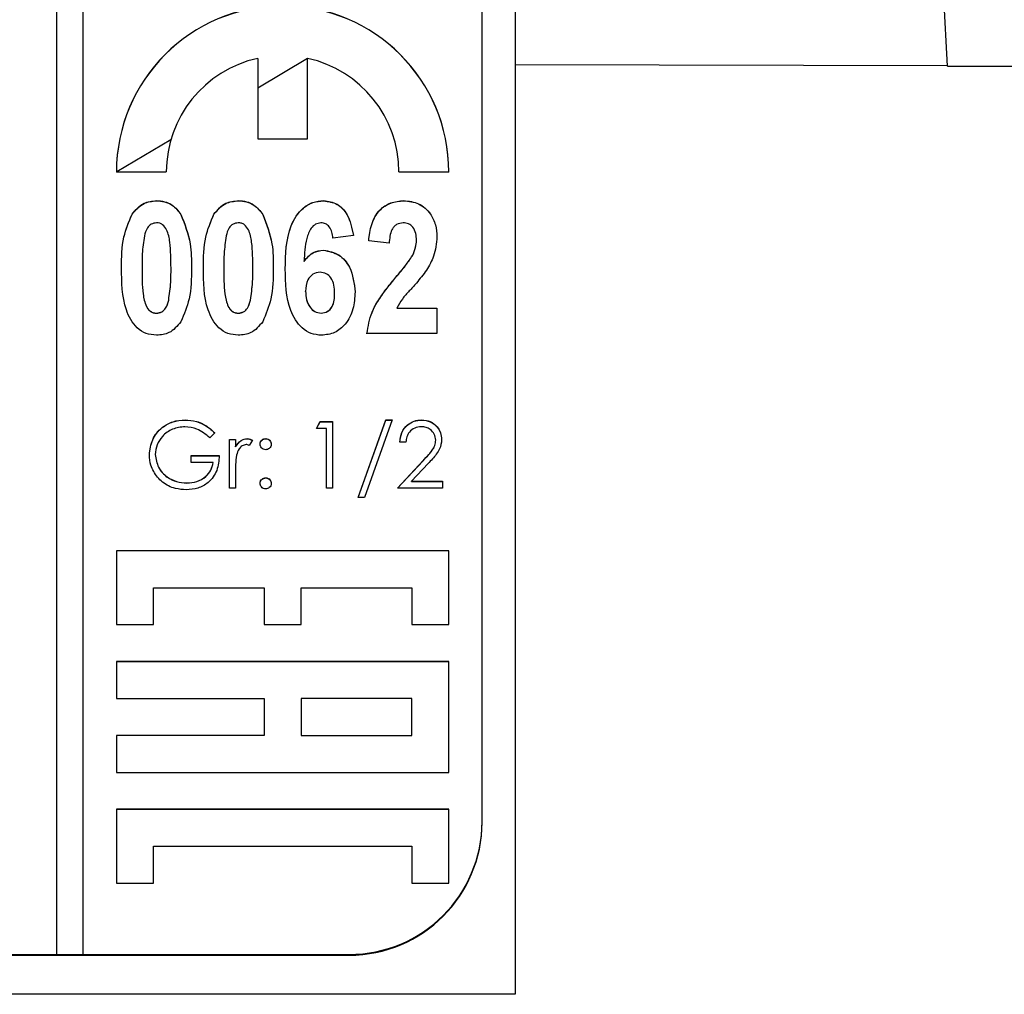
# Model space of a CAD drawing. Header units: millimetres. Extents: x 446 to 2194, y 292 to 1631.
# Tile 7 of 28: x 1041 to 1056, y 968 to 983. Entities that reach past the tile are written whole.
import ezdxf

# ---------------------------------------------------------------- set-up
doc = ezdxf.new("R2010")
doc.units = ezdxf.units.MM

msp = doc.modelspace()

# ---------------------------------------------------------------- linework, layer by layer
at = {"color": 7, "linetype": 'Continuous', "lineweight": 25}
for p, q in [((1054.671, 981.868), (1051.67, 1038.889)), ((1048.17, 1028.899), (1048.17, 981.889)), ((1041.27, 1028.492), (1041.27, 968.506)), ((1041.67, 968.506), (1041.67, 1028.492)), ((1047.67, 970.506), (1047.67, 1026.493)), ((1044.295, 981.985), (1044.295, 980.776)), ((1045.045, 981.983), (1044.295, 981.537)), ((1045.045, 980.776), (1045.045, 981.985)), ((1054.671, 981.874), (1048.17, 981.889)), ((1048.17, 981.889), (1048.17, 967.907)), ((1075.846, 981.863), (1054.671, 981.863)), ((1044.295, 980.776), (1045.045, 980.776)), ((1042.17, 980.276), (1042.92, 980.276)), ((1046.42, 980.276), (1047.17, 980.276)), ((1042.773, 979.843), (1042.773, 979.845)), ((1044.003, 979.843), (1044.003, 979.845)), ((1045.286, 979.843), (1045.286, 979.845)), ((1046.49, 979.843), (1046.49, 979.845)), ((1042.406, 979.64), (1042.406, 979.642)), ((1043.14, 979.637), (1043.14, 979.639)), ((1043.637, 979.64), (1043.637, 979.642)), ((1044.371, 979.637), (1044.371, 979.639)), ((1045.734, 979.323), (1045.427, 979.281)), ((1046.273, 979.204), (1045.965, 979.242)), ((1046.683, 979.247), (1046.683, 979.249)), ((1045.283, 979.099), (1045.283, 979.101)), ((1046.622, 979.016), (1046.622, 979.018)), ((1044.993, 978.932), (1044.993, 978.934)), ((1042.555, 978.829), (1042.555, 978.831)), ((1042.991, 978.829), (1042.991, 978.831)), ((1043.298, 978.829), (1043.298, 978.831)), ((1043.785, 978.829), (1043.785, 978.831)), ((1044.221, 978.829), (1044.221, 978.831)), ((1044.529, 978.829), (1044.529, 978.831)), ((1046.375, 978.693), (1046.375, 978.695)), ((1045.016, 978.478), (1045.016, 978.481)), ((1045.452, 978.45), (1045.452, 978.452)), ((1042.956, 978.347), (1042.956, 978.349)), ((1044.187, 978.347), (1044.187, 978.349)), ((1042.773, 978.151), (1042.773, 978.153)), ((1044.003, 978.151), (1044.003, 978.153)), ((1045.248, 978.151), (1045.248, 978.153)), ((1046.386, 978.23), (1046.991, 978.23)), ((1046.386, 978.228), (1046.386, 978.23)), ((1046.386, 978.228), (1046.991, 978.228)), ((1046.991, 978.23), (1046.991, 977.845)), ((1046.991, 977.845), (1045.939, 977.845)), ((1043.203, 976.545), (1043.203, 976.547)), ((1045.178, 976.419), (1045.236, 976.522)), ((1045.179, 976.419), (1045.236, 976.519)), ((1045.236, 976.522), (1045.421, 976.522)), ((1045.236, 976.519), (1045.236, 976.522)), ((1045.236, 976.519), (1045.421, 976.519)), ((1045.421, 976.522), (1045.421, 975.522)), ((1045.806, 975.381), (1046.224, 976.547)), ((1045.807, 975.381), (1046.224, 976.545)), ((1046.319, 976.547), (1045.901, 975.381)), ((1046.224, 976.547), (1046.319, 976.547)), ((1046.224, 976.545), (1046.224, 976.547)), ((1046.224, 976.545), (1046.318, 976.545)), ((1046.76, 976.545), (1046.76, 976.547)), ((1043.652, 976.351), (1043.575, 976.278)), ((1045.332, 976.419), (1045.178, 976.419)), ((1045.332, 975.522), (1045.332, 976.419)), ((1043.87, 976.252), (1043.96, 976.252)), ((1043.87, 975.522), (1043.87, 976.252)), ((1043.87, 976.25), (1043.96, 976.25)), ((1043.96, 976.252), (1043.96, 976.145)), ((1044.138, 976.263), (1044.138, 976.265)), ((1044.216, 976.24), (1044.167, 976.162)), ((1044.415, 976.263), (1044.415, 976.265)), ((1046.524, 976.214), (1046.434, 976.214)), ((1046.973, 976.24), (1046.973, 976.242)), ((1043.96, 976.143), (1043.96, 976.145)), ((1042.755, 976.024), (1042.755, 976.026)), ((1043.293, 976.009), (1043.716, 976.009)), ((1043.293, 975.906), (1043.293, 976.009)), ((1043.293, 976.007), (1043.716, 976.007)), ((1043.627, 975.906), (1043.293, 975.906)), ((1043.627, 975.904), (1043.627, 975.906)), ((1046.396, 975.522), (1046.784, 975.936)), ((1046.398, 975.522), (1046.784, 975.933)), ((1046.784, 975.933), (1046.784, 975.936)), ((1043.96, 975.767), (1043.96, 975.522)), ((1046.86, 975.891), (1046.61, 975.624)), ((1043.229, 975.597), (1043.229, 975.599)), ((1044.415, 975.673), (1044.415, 975.676)), ((1046.61, 975.624), (1047.075, 975.624)), ((1046.61, 975.622), (1046.61, 975.624)), ((1046.61, 975.622), (1047.075, 975.622)), ((1047.075, 975.624), (1047.075, 975.522)), ((1043.96, 975.522), (1043.87, 975.522)), ((1045.421, 975.522), (1045.332, 975.522)), ((1047.075, 975.522), (1046.396, 975.522)), ((1045.901, 975.381), (1045.806, 975.381)), ((1042.17, 974.578), (1042.17, 973.467)), ((1047.17, 974.578), (1042.17, 974.578)), ((1047.17, 974.575), (1042.17, 974.575)), ((1047.17, 973.467), (1047.17, 974.578)), ((1042.726, 973.467), (1042.726, 974.022)), ((1042.726, 974.022), (1044.392, 974.022)), ((1044.392, 974.022), (1044.392, 973.467)), ((1044.948, 973.467), (1044.948, 974.022)), ((1044.948, 974.022), (1046.615, 974.022)), ((1046.615, 974.022), (1046.615, 973.467)), ((1042.17, 973.467), (1042.726, 973.467)), ((1044.392, 973.467), (1044.948, 973.467)), ((1046.615, 973.467), (1047.17, 973.467)), ((1047.17, 972.911), (1042.17, 972.911)), ((1042.17, 972.911), (1042.17, 972.356)), ((1047.17, 972.909), (1042.17, 972.909)), ((1047.17, 971.245), (1047.17, 972.911)), ((1042.17, 972.356), (1044.392, 972.356)), ((1044.392, 972.356), (1044.392, 971.8)), ((1044.948, 972.356), (1044.948, 971.8)), ((1046.615, 972.356), (1044.948, 972.356)), ((1046.615, 971.8), (1046.615, 972.356)), ((1044.392, 971.8), (1042.17, 971.8)), ((1042.17, 971.8), (1042.17, 971.245)), ((1044.392, 971.798), (1042.17, 971.798)), ((1044.392, 971.798), (1044.392, 971.8)), ((1044.948, 971.798), (1044.948, 971.8)), ((1044.948, 971.8), (1046.615, 971.8)), ((1044.948, 971.798), (1046.615, 971.798)), ((1046.615, 971.798), (1046.615, 971.8)), ((1042.17, 971.245), (1047.17, 971.245)), ((1047.17, 970.69), (1042.17, 970.69)), ((1042.17, 970.69), (1042.17, 969.579)), ((1047.17, 970.687), (1042.17, 970.687)), ((1047.17, 969.579), (1047.17, 970.69)), ((1047.67, 970.495), (1047.67, 970.506)), ((1042.726, 969.579), (1042.726, 970.134)), ((1042.726, 970.134), (1046.615, 970.134)), ((1046.615, 970.134), (1046.615, 969.579)), ((1042.17, 969.579), (1042.726, 969.579)), ((1046.615, 969.579), (1047.17, 969.579)), ((1029.67, 968.506), (1041.27, 968.506)), ((1029.67, 968.495), (1045.67, 968.495)), ((1041.27, 968.504), (1041.27, 968.506)), ((1041.27, 968.504), (1041.67, 968.504)), ((1041.67, 968.506), (1045.67, 968.506)), ((1041.67, 968.504), (1041.67, 968.506)), ((1045.67, 968.495), (1045.67, 968.506)), ((1048.17, 967.907), (1027.17, 967.907))]:
    msp.add_line(p, q, dxfattribs=at)
at = {"color": 8, "linetype": 'Continuous', "lineweight": 25}
msp.add_line((1042.988, 980.76), (1042.174, 980.276), dxfattribs=at)
at = {"color": 7, "linetype": 'Continuous', "lineweight": 25}
for centre, radius, start, end in [((1044.67, 980.276), 2.5, 0.0108, 179.9892), ((1044.67, 980.274), 2.5, 0.0108, 179.9892), ((1044.67, 980.276), 1.75, 102.3653, 179.9952), ((1044.67, 980.276), 1.75, 0.0048, 77.6347), ((1045.67, 970.506), 2, 269.9933, 359.9933), ((1045.67, 970.495), 2, 269.9933, 359.9933)]:
    msp.add_arc(centre, radius, start, end, dxfattribs=at)
for points, knots in [([(1042.406, 979.642), (1042.46, 979.707), (1042.558, 979.823), (1042.707, 979.838), (1042.773, 979.845)], [0, 0, 0, 0, 0.558803, 1, 1, 1, 1]), ([(1042.406, 979.64), (1042.46, 979.705), (1042.558, 979.821), (1042.707, 979.836), (1042.773, 979.843)], [0, 0, 0, 0, 0.558803, 1, 1, 1, 1]), ([(1042.773, 979.845), (1042.814, 979.842), (1042.896, 979.836), (1043.034, 979.775), (1043.1, 979.691), (1043.14, 979.639)], [0, 0, 0, 0, 0.280581, 0.560896, 1, 1, 1, 1]), ([(1042.773, 979.843), (1042.814, 979.84), (1042.896, 979.834), (1043.034, 979.773), (1043.1, 979.688), (1043.14, 979.637)], [0, 0, 0, 0, 0.280581, 0.560896, 1, 1, 1, 1]), ([(1043.637, 979.642), (1043.691, 979.707), (1043.788, 979.823), (1043.938, 979.838), (1044.003, 979.845)], [0, 0, 0, 0, 0.558803, 1, 1, 1, 1]), ([(1043.637, 979.64), (1043.691, 979.705), (1043.788, 979.821), (1043.938, 979.836), (1044.003, 979.843)], [0, 0, 0, 0, 0.558803, 1, 1, 1, 1]), ([(1044.003, 979.845), (1044.045, 979.842), (1044.127, 979.836), (1044.265, 979.775), (1044.331, 979.691), (1044.371, 979.639)], [0, 0, 0, 0, 0.280581, 0.560896, 1, 1, 1, 1]), ([(1044.003, 979.843), (1044.045, 979.84), (1044.127, 979.834), (1044.265, 979.773), (1044.331, 979.688), (1044.371, 979.637)], [0, 0, 0, 0, 0.280581, 0.560896, 1, 1, 1, 1]), ([(1044.709, 978.818), (1044.713, 979.041), (1044.72, 979.374), (1044.93, 979.712), (1045.121, 979.829), (1045.231, 979.84), (1045.286, 979.845)], [0, 0, 0, 0, 0.5005876, 0.7496187, 0.8747945, 1, 1, 1, 1]), ([(1044.709, 978.816), (1044.713, 979.038), (1044.72, 979.371), (1044.93, 979.71), (1045.121, 979.827), (1045.231, 979.838), (1045.286, 979.843)], [0, 0, 0, 0, 0.500588, 0.749619, 0.874794, 1, 1, 1, 1]), ([(1045.286, 979.845), (1045.357, 979.835), (1045.5, 979.814), (1045.678, 979.612), (1045.713, 979.433), (1045.734, 979.323)], [0, 0, 0, 0, 0.2791687, 0.5591013, 1, 1, 1, 1]), ([(1045.286, 979.843), (1045.357, 979.832), (1045.5, 979.812), (1045.678, 979.61), (1045.713, 979.431), (1045.734, 979.321)], [0, 0, 0, 0, 0.2791687, 0.5591013, 1, 1, 1, 1]), ([(1045.965, 979.242), (1045.975, 979.325), (1045.995, 979.49), (1046.106, 979.703), (1046.293, 979.826), (1046.424, 979.839), (1046.49, 979.845)], [0, 0, 0, 0, 0.2811052, 0.5601824, 0.7799674, 1, 1, 1, 1]), ([(1045.965, 979.239), (1045.975, 979.322), (1045.995, 979.488), (1046.106, 979.701), (1046.293, 979.824), (1046.424, 979.836), (1046.49, 979.843)], [0, 0, 0, 0, 0.281105, 0.560182, 0.779967, 1, 1, 1, 1]), ([(1046.49, 979.845), (1046.568, 979.837), (1046.725, 979.822), (1046.892, 979.666), (1046.979, 979.484), (1046.987, 979.362), (1046.991, 979.301)], [0, 0, 0, 0, 0.279686, 0.558598, 0.779111, 1, 1, 1, 1]), ([(1046.49, 979.843), (1046.568, 979.835), (1046.725, 979.82), (1046.892, 979.664), (1046.979, 979.482), (1046.987, 979.36), (1046.991, 979.299)], [0, 0, 0, 0, 0.279686, 0.558598, 0.779111, 1, 1, 1, 1]), ([(1042.247, 978.835), (1042.248, 978.992), (1042.249, 979.272), (1042.358, 979.529), (1042.406, 979.642)], [0, 0, 0, 0, 0.561126, 1, 1, 1, 1]), ([(1042.247, 978.833), (1042.248, 978.99), (1042.249, 979.27), (1042.358, 979.527), (1042.406, 979.64)], [0, 0, 0, 0, 0.561126, 1, 1, 1, 1]), ([(1043.14, 979.639), (1043.197, 979.494), (1043.297, 979.233), (1043.298, 978.954), (1043.298, 978.831)], [0, 0, 0, 0, 0.5582669, 1, 1, 1, 1]), ([(1043.14, 979.637), (1043.197, 979.492), (1043.297, 979.231), (1043.298, 978.952), (1043.298, 978.829)], [0, 0, 0, 0, 0.5582669, 1, 1, 1, 1]), ([(1043.478, 978.835), (1043.479, 978.992), (1043.48, 979.272), (1043.589, 979.529), (1043.637, 979.642)], [0, 0, 0, 0, 0.561126, 1, 1, 1, 1]), ([(1043.478, 978.833), (1043.479, 978.99), (1043.48, 979.27), (1043.589, 979.527), (1043.637, 979.64)], [0, 0, 0, 0, 0.561126, 1, 1, 1, 1]), ([(1044.371, 979.639), (1044.427, 979.494), (1044.528, 979.233), (1044.529, 978.954), (1044.529, 978.831)], [0, 0, 0, 0, 0.558267, 1, 1, 1, 1]), ([(1044.371, 979.637), (1044.427, 979.492), (1044.528, 979.231), (1044.529, 978.952), (1044.529, 978.829)], [0, 0, 0, 0, 0.558267, 1, 1, 1, 1]), ([(1042.773, 979.512), (1042.745, 979.507), (1042.691, 979.499), (1042.619, 979.425), (1042.601, 979.357), (1042.59, 979.315)], [0, 0, 0, 0, 0.279177, 0.558619, 1, 1, 1, 1]), ([(1042.991, 978.831), (1042.99, 978.961), (1042.989, 979.155), (1042.947, 979.381), (1042.88, 979.477), (1042.821, 979.507), (1042.789, 979.51), (1042.773, 979.512)], [0, 0, 0, 0, 0.501059, 0.75088, 0.874945, 0.937481, 1, 1, 1, 1]), ([(1044.003, 979.512), (1043.976, 979.507), (1043.921, 979.499), (1043.849, 979.425), (1043.831, 979.357), (1043.82, 979.315)], [0, 0, 0, 0, 0.279177, 0.558619, 1, 1, 1, 1]), ([(1044.221, 978.831), (1044.221, 978.961), (1044.22, 979.155), (1044.178, 979.381), (1044.111, 979.477), (1044.052, 979.507), (1044.02, 979.51), (1044.003, 979.512)], [0, 0, 0, 0, 0.501059, 0.75088, 0.874945, 0.937481, 1, 1, 1, 1]), ([(1045.247, 979.512), (1045.218, 979.507), (1045.161, 979.497), (1045.077, 979.412), (1045.008, 979.221), (1044.999, 979.049), (1044.993, 978.934)], [0, 0, 0, 0, 0.124187, 0.249061, 0.498254, 1, 1, 1, 1]), ([(1045.427, 979.281), (1045.423, 979.311), (1045.415, 979.371), (1045.381, 979.45), (1045.319, 979.504), (1045.271, 979.509), (1045.247, 979.512)], [0, 0, 0, 0, 0.2810044, 0.5608638, 0.780418, 1, 1, 1, 1]), ([(1046.483, 979.512), (1046.448, 979.507), (1046.395, 979.499), (1046.342, 979.452), (1046.285, 979.364), (1046.278, 979.275), (1046.273, 979.204)], [0, 0, 0, 0, 0.248696, 0.374368, 0.499925, 1, 1, 1, 1]), ([(1046.683, 979.249), (1046.681, 979.284), (1046.678, 979.354), (1046.638, 979.445), (1046.566, 979.504), (1046.511, 979.509), (1046.483, 979.512)], [0, 0, 0, 0, 0.280885, 0.560496, 0.779917, 1, 1, 1, 1]), ([(1042.59, 979.315), (1042.577, 979.225), (1042.554, 979.065), (1042.555, 978.903), (1042.555, 978.831)], [0, 0, 0, 0, 0.5597115, 1, 1, 1, 1]), ([(1043.82, 979.315), (1043.808, 979.225), (1043.785, 979.065), (1043.785, 978.903), (1043.785, 978.831)], [0, 0, 0, 0, 0.5597115, 1, 1, 1, 1]), ([(1046.991, 979.301), (1046.981, 979.201), (1046.964, 979.022), (1046.874, 978.868), (1046.834, 978.799)], [0, 0, 0, 0, 0.559099, 1, 1, 1, 1]), ([(1046.622, 979.018), (1046.641, 979.059), (1046.675, 979.133), (1046.681, 979.214), (1046.683, 979.249)], [0, 0, 0, 0, 0.559914, 1, 1, 1, 1]), ([(1046.622, 979.016), (1046.641, 979.057), (1046.675, 979.131), (1046.681, 979.211), (1046.683, 979.247)], [0, 0, 0, 0, 0.559914, 1, 1, 1, 1]), ([(1044.993, 978.934), (1045.036, 978.986), (1045.113, 979.078), (1045.231, 979.094), (1045.283, 979.101)], [0, 0, 0, 0, 0.5600187, 1, 1, 1, 1]), ([(1044.993, 978.932), (1045.036, 978.984), (1045.113, 979.076), (1045.231, 979.092), (1045.283, 979.099)], [0, 0, 0, 0, 0.560019, 1, 1, 1, 1]), ([(1045.283, 979.101), (1045.365, 979.085), (1045.528, 979.053), (1045.723, 978.811), (1045.746, 978.6), (1045.76, 978.472)], [0, 0, 0, 0, 0.278667, 0.559714, 1, 1, 1, 1]), ([(1045.283, 979.099), (1045.365, 979.083), (1045.528, 979.051), (1045.723, 978.809), (1045.746, 978.598), (1045.76, 978.47)], [0, 0, 0, 0, 0.278667, 0.559714, 1, 1, 1, 1]), ([(1046.375, 978.695), (1046.424, 978.753), (1046.512, 978.856), (1046.588, 978.969), (1046.622, 979.018)], [0, 0, 0, 0, 0.560211, 1, 1, 1, 1]), ([(1046.375, 978.693), (1046.424, 978.751), (1046.512, 978.854), (1046.588, 978.966), (1046.622, 979.016)], [0, 0, 0, 0, 0.560211, 1, 1, 1, 1]), ([(1042.773, 977.82), (1042.719, 977.825), (1042.612, 977.835), (1042.431, 977.957), (1042.251, 978.299), (1042.248, 978.62), (1042.247, 978.835)], [0, 0, 0, 0, 0.12513, 0.250188, 0.498801, 1, 1, 1, 1]), ([(1042.555, 978.831), (1042.554, 978.702), (1042.554, 978.508), (1042.597, 978.299), (1042.644, 978.214), (1042.68, 978.18), (1042.724, 978.157), (1042.756, 978.154), (1042.773, 978.153)], [0, 0, 0, 0, 0.50053, 0.75007, 0.812672, 0.875017, 0.937485, 1, 1, 1, 1]), ([(1042.555, 978.829), (1042.554, 978.7), (1042.554, 978.506), (1042.597, 978.297), (1042.644, 978.211), (1042.68, 978.178), (1042.724, 978.154), (1042.756, 978.152), (1042.773, 978.151)], [0, 0, 0, 0, 0.50053, 0.75007, 0.812672, 0.875017, 0.937485, 1, 1, 1, 1]), ([(1042.956, 978.349), (1042.968, 978.439), (1042.991, 978.599), (1042.991, 978.76), (1042.991, 978.831)], [0, 0, 0, 0, 0.559708, 1, 1, 1, 1]), ([(1042.956, 978.347), (1042.968, 978.437), (1042.991, 978.597), (1042.991, 978.758), (1042.991, 978.829)], [0, 0, 0, 0, 0.5597085, 1, 1, 1, 1]), ([(1043.298, 978.831), (1043.298, 978.674), (1043.296, 978.393), (1043.187, 978.136), (1043.139, 978.023)], [0, 0, 0, 0, 0.5611374, 1, 1, 1, 1]), ([(1044.003, 977.82), (1043.95, 977.825), (1043.843, 977.835), (1043.661, 977.957), (1043.481, 978.299), (1043.479, 978.62), (1043.478, 978.835)], [0, 0, 0, 0, 0.12513, 0.250188, 0.498801, 1, 1, 1, 1]), ([(1043.785, 978.831), (1043.785, 978.702), (1043.785, 978.508), (1043.828, 978.299), (1043.875, 978.214), (1043.911, 978.18), (1043.955, 978.157), (1043.987, 978.154), (1044.003, 978.153)], [0, 0, 0, 0, 0.50053, 0.75007, 0.812672, 0.875017, 0.937485, 1, 1, 1, 1]), ([(1043.785, 978.829), (1043.785, 978.7), (1043.785, 978.506), (1043.828, 978.297), (1043.875, 978.211), (1043.911, 978.178), (1043.955, 978.154), (1043.987, 978.152), (1044.003, 978.151)], [0, 0, 0, 0, 0.50053, 0.75007, 0.812672, 0.875017, 0.937485, 1, 1, 1, 1]), ([(1044.187, 978.349), (1044.199, 978.439), (1044.222, 978.599), (1044.221, 978.76), (1044.221, 978.831)], [0, 0, 0, 0, 0.559708, 1, 1, 1, 1]), ([(1044.187, 978.347), (1044.199, 978.437), (1044.222, 978.597), (1044.221, 978.758), (1044.221, 978.829)], [0, 0, 0, 0, 0.559708, 1, 1, 1, 1]), ([(1044.529, 978.831), (1044.528, 978.674), (1044.527, 978.393), (1044.418, 978.136), (1044.37, 978.023)], [0, 0, 0, 0, 0.5611374, 1, 1, 1, 1]), ([(1045.254, 977.82), (1045.201, 977.825), (1045.095, 977.835), (1044.915, 977.955), (1044.719, 978.283), (1044.713, 978.604), (1044.709, 978.818)], [0, 0, 0, 0, 0.125109, 0.250273, 0.499351, 1, 1, 1, 1]), ([(1045.233, 978.768), (1045.195, 978.762), (1045.119, 978.749), (1045.027, 978.638), (1045.02, 978.54), (1045.016, 978.481)], [0, 0, 0, 0, 0.279132, 0.559241, 1, 1, 1, 1]), ([(1045.452, 978.452), (1045.451, 978.493), (1045.448, 978.573), (1045.408, 978.681), (1045.328, 978.755), (1045.264, 978.764), (1045.233, 978.768)], [0, 0, 0, 0, 0.2811992, 0.5606808, 0.780502, 1, 1, 1, 1]), ([(1046.834, 978.799), (1046.784, 978.734), (1046.703, 978.625), (1046.575, 978.486), (1046.466, 978.369), (1046.413, 978.276), (1046.386, 978.23)], [0, 0, 0, 0, 0.339945, 0.56012, 0.780287, 1, 1, 1, 1]), ([(1045.939, 977.845), (1045.957, 977.955), (1045.987, 978.135), (1046.113, 978.357), (1046.238, 978.531), (1046.33, 978.64), (1046.375, 978.695)], [0, 0, 0, 0, 0.33935, 0.559373, 0.779669, 1, 1, 1, 1]), ([(1045.939, 977.843), (1045.957, 977.953), (1045.987, 978.133), (1046.113, 978.355), (1046.238, 978.528), (1046.33, 978.638), (1046.375, 978.693)], [0, 0, 0, 0, 0.33935, 0.559373, 0.779669, 1, 1, 1, 1]), ([(1045.016, 978.481), (1045.018, 978.439), (1045.022, 978.355), (1045.071, 978.248), (1045.15, 978.169), (1045.216, 978.158), (1045.248, 978.153)], [0, 0, 0, 0, 0.280998, 0.560646, 0.780915, 1, 1, 1, 1]), ([(1045.016, 978.478), (1045.018, 978.437), (1045.022, 978.353), (1045.071, 978.246), (1045.15, 978.167), (1045.216, 978.156), (1045.248, 978.151)], [0, 0, 0, 0, 0.280998, 0.560646, 0.780915, 1, 1, 1, 1]), ([(1045.248, 978.153), (1045.282, 978.158), (1045.351, 978.169), (1045.446, 978.279), (1045.45, 978.383), (1045.452, 978.452)], [0, 0, 0, 0, 0.249702, 0.499814, 1, 1, 1, 1]), ([(1045.248, 978.151), (1045.282, 978.156), (1045.351, 978.167), (1045.446, 978.277), (1045.45, 978.381), (1045.452, 978.45)], [0, 0, 0, 0, 0.2497022, 0.4998136, 1, 1, 1, 1]), ([(1045.76, 978.472), (1045.755, 978.385), (1045.745, 978.212), (1045.634, 977.993), (1045.459, 977.843), (1045.323, 977.827), (1045.254, 977.82)], [0, 0, 0, 0, 0.2808976, 0.5606257, 0.7803382, 1, 1, 1, 1]), ([(1042.773, 978.153), (1042.8, 978.157), (1042.855, 978.165), (1042.927, 978.239), (1042.945, 978.307), (1042.956, 978.349)], [0, 0, 0, 0, 0.279177, 0.558619, 1, 1, 1, 1]), ([(1042.773, 978.151), (1042.8, 978.155), (1042.855, 978.163), (1042.927, 978.237), (1042.945, 978.305), (1042.956, 978.347)], [0, 0, 0, 0, 0.279177, 0.558619, 1, 1, 1, 1]), ([(1044.003, 978.153), (1044.031, 978.157), (1044.086, 978.165), (1044.157, 978.239), (1044.175, 978.307), (1044.187, 978.349)], [0, 0, 0, 0, 0.279177, 0.558619, 1, 1, 1, 1]), ([(1044.003, 978.151), (1044.031, 978.155), (1044.086, 978.163), (1044.157, 978.237), (1044.175, 978.305), (1044.187, 978.347)], [0, 0, 0, 0, 0.279177, 0.558619, 1, 1, 1, 1]), ([(1043.139, 978.023), (1043.085, 977.958), (1042.988, 977.841), (1042.839, 977.826), (1042.773, 977.82)], [0, 0, 0, 0, 0.558803, 1, 1, 1, 1]), ([(1044.37, 978.023), (1044.316, 977.958), (1044.219, 977.841), (1044.069, 977.826), (1044.003, 977.82)], [0, 0, 0, 0, 0.558803, 1, 1, 1, 1]), ([(1042.665, 976.022), (1042.675, 976.1), (1042.695, 976.257), (1042.838, 976.433), (1043.018, 976.532), (1043.141, 976.542), (1043.203, 976.547)], [0, 0, 0, 0, 0.279585, 0.559075, 0.779415, 1, 1, 1, 1]), ([(1042.665, 976.02), (1042.675, 976.098), (1042.695, 976.255), (1042.838, 976.431), (1043.018, 976.53), (1043.141, 976.54), (1043.203, 976.545)], [0, 0, 0, 0, 0.279585, 0.559075, 0.779415, 1, 1, 1, 1]), ([(1043.203, 976.547), (1043.26, 976.543), (1043.354, 976.536), (1043.477, 976.486), (1043.571, 976.426), (1043.625, 976.376), (1043.652, 976.351)], [0, 0, 0, 0, 0.339527, 0.559586, 0.779731, 1, 1, 1, 1]), ([(1043.203, 976.545), (1043.26, 976.541), (1043.354, 976.534), (1043.477, 976.484), (1043.571, 976.424), (1043.625, 976.374), (1043.652, 976.349)], [0, 0, 0, 0, 0.339527, 0.559586, 0.779731, 1, 1, 1, 1]), ([(1046.434, 976.214), (1046.44, 976.263), (1046.452, 976.36), (1046.537, 976.471), (1046.646, 976.537), (1046.722, 976.544), (1046.76, 976.547)], [0, 0, 0, 0, 0.280029, 0.559515, 0.779668, 1, 1, 1, 1]), ([(1046.434, 976.212), (1046.44, 976.26), (1046.452, 976.358), (1046.537, 976.469), (1046.646, 976.535), (1046.722, 976.542), (1046.76, 976.545)], [0, 0, 0, 0, 0.280029, 0.559515, 0.779668, 1, 1, 1, 1]), ([(1046.76, 976.547), (1046.805, 976.543), (1046.894, 976.535), (1046.993, 976.453), (1047.053, 976.355), (1047.059, 976.285), (1047.062, 976.25)], [0, 0, 0, 0, 0.279891, 0.559188, 0.779573, 1, 1, 1, 1]), ([(1046.76, 976.545), (1046.805, 976.541), (1046.894, 976.532), (1046.993, 976.451), (1047.053, 976.352), (1047.059, 976.283), (1047.062, 976.248)], [0, 0, 0, 0, 0.279891, 0.559188, 0.779573, 1, 1, 1, 1]), ([(1043.2, 976.445), (1043.137, 976.437), (1043.01, 976.422), (1042.862, 976.315), (1042.772, 976.175), (1042.76, 976.076), (1042.755, 976.026)], [0, 0, 0, 0, 0.279854, 0.559567, 0.779843, 1, 1, 1, 1]), ([(1043.575, 976.278), (1043.513, 976.329), (1043.403, 976.42), (1043.262, 976.437), (1043.2, 976.445)], [0, 0, 0, 0, 0.55981, 1, 1, 1, 1]), ([(1046.756, 976.445), (1046.722, 976.441), (1046.653, 976.434), (1046.576, 976.372), (1046.535, 976.294), (1046.528, 976.241), (1046.524, 976.214)], [0, 0, 0, 0, 0.279693, 0.55878, 0.779138, 1, 1, 1, 1]), ([(1046.973, 976.242), (1046.968, 976.273), (1046.96, 976.335), (1046.899, 976.4), (1046.829, 976.439), (1046.78, 976.443), (1046.756, 976.445)], [0, 0, 0, 0, 0.279126, 0.558978, 0.77935, 1, 1, 1, 1]), ([(1043.96, 976.145), (1043.985, 976.179), (1044.02, 976.227), (1044.089, 976.261), (1044.122, 976.264), (1044.138, 976.265)], [0, 0, 0, 0, 0.558841, 0.779474, 1, 1, 1, 1]), ([(1043.96, 976.143), (1043.985, 976.177), (1044.02, 976.225), (1044.089, 976.259), (1044.122, 976.262), (1044.138, 976.263)], [0, 0, 0, 0, 0.558841, 0.779474, 1, 1, 1, 1]), ([(1044.138, 976.265), (1044.154, 976.263), (1044.181, 976.26), (1044.206, 976.246), (1044.216, 976.24)], [0, 0, 0, 0, 0.559243, 1, 1, 1, 1]), ([(1044.138, 976.263), (1044.154, 976.261), (1044.181, 976.258), (1044.206, 976.244), (1044.216, 976.238)], [0, 0, 0, 0, 0.559243, 1, 1, 1, 1]), ([(1044.332, 976.182), (1044.333, 976.194), (1044.336, 976.219), (1044.359, 976.246), (1044.386, 976.263), (1044.405, 976.264), (1044.415, 976.265)], [0, 0, 0, 0, 0.279539, 0.559327, 0.779689, 1, 1, 1, 1]), ([(1044.332, 976.18), (1044.333, 976.192), (1044.336, 976.217), (1044.359, 976.244), (1044.386, 976.26), (1044.405, 976.262), (1044.415, 976.263)], [0, 0, 0, 0, 0.279539, 0.559327, 0.779689, 1, 1, 1, 1]), ([(1044.415, 976.265), (1044.427, 976.264), (1044.452, 976.261), (1044.479, 976.238), (1044.496, 976.211), (1044.498, 976.192), (1044.498, 976.182)], [0, 0, 0, 0, 0.279602, 0.559212, 0.779475, 1, 1, 1, 1]), ([(1044.415, 976.263), (1044.427, 976.262), (1044.452, 976.259), (1044.479, 976.236), (1044.496, 976.209), (1044.498, 976.189), (1044.498, 976.18)], [0, 0, 0, 0, 0.279602, 0.559212, 0.779475, 1, 1, 1, 1]), ([(1046.784, 975.936), (1046.812, 975.966), (1046.86, 976.016), (1046.921, 976.09), (1046.965, 976.16), (1046.97, 976.215), (1046.973, 976.242)], [0, 0, 0, 0, 0.340542, 0.56085, 0.780599, 1, 1, 1, 1]), ([(1046.784, 975.933), (1046.812, 975.964), (1046.86, 976.014), (1046.921, 976.088), (1046.965, 976.158), (1046.97, 976.213), (1046.973, 976.24)], [0, 0, 0, 0, 0.340542, 0.56085, 0.780599, 1, 1, 1, 1]), ([(1047.062, 976.25), (1047.056, 976.202), (1047.046, 976.122), (1046.982, 976.031), (1046.924, 975.959), (1046.881, 975.914), (1046.86, 975.891)], [0, 0, 0, 0, 0.338375, 0.558753, 0.77936, 1, 1, 1, 1]), ([(1044.121, 976.176), (1044.1, 976.171), (1044.057, 976.162), (1044.003, 976.103), (1043.986, 976.05), (1043.976, 976.018)], [0, 0, 0, 0, 0.278435, 0.558783, 1, 1, 1, 1]), ([(1044.167, 976.162), (1044.159, 976.166), (1044.144, 976.173), (1044.128, 976.175), (1044.121, 976.176)], [0, 0, 0, 0, 0.560396, 1, 1, 1, 1]), ([(1044.415, 976.099), (1044.403, 976.1), (1044.378, 976.103), (1044.351, 976.126), (1044.334, 976.153), (1044.333, 976.172), (1044.332, 976.182)], [0, 0, 0, 0, 0.279647, 0.559299, 0.779615, 1, 1, 1, 1]), ([(1044.498, 976.182), (1044.497, 976.17), (1044.494, 976.145), (1044.471, 976.118), (1044.444, 976.101), (1044.425, 976.099), (1044.415, 976.099)], [0, 0, 0, 0, 0.279517, 0.559326, 0.779544, 1, 1, 1, 1]), ([(1042.788, 975.685), (1042.748, 975.742), (1042.678, 975.845), (1042.669, 975.968), (1042.665, 976.022)], [0, 0, 0, 0, 0.559317, 1, 1, 1, 1]), ([(1042.755, 976.026), (1042.765, 975.96), (1042.786, 975.828), (1042.918, 975.688), (1043.072, 975.611), (1043.177, 975.603), (1043.229, 975.599)], [0, 0, 0, 0, 0.279051, 0.558582, 0.779235, 1, 1, 1, 1]), ([(1042.755, 976.024), (1042.765, 975.958), (1042.786, 975.826), (1042.918, 975.686), (1043.072, 975.609), (1043.177, 975.601), (1043.229, 975.597)], [0, 0, 0, 0, 0.279051, 0.558582, 0.779235, 1, 1, 1, 1]), ([(1043.716, 976.009), (1043.71, 975.933), (1043.698, 975.783), (1043.571, 975.605), (1043.398, 975.508), (1043.28, 975.5), (1043.221, 975.496)], [0, 0, 0, 0, 0.280351, 0.559367, 0.779371, 1, 1, 1, 1]), ([(1043.229, 975.599), (1043.28, 975.603), (1043.383, 975.61), (1043.51, 975.685), (1043.598, 975.788), (1043.617, 975.867), (1043.627, 975.906)], [0, 0, 0, 0, 0.280258, 0.5599401, 0.7799391, 1, 1, 1, 1]), ([(1043.229, 975.597), (1043.28, 975.6), (1043.383, 975.608), (1043.51, 975.683), (1043.598, 975.785), (1043.617, 975.865), (1043.627, 975.904)], [0, 0, 0, 0, 0.280258, 0.55994, 0.779939, 1, 1, 1, 1]), ([(1043.976, 976.018), (1043.97, 975.971), (1043.959, 975.888), (1043.96, 975.804), (1043.96, 975.767)], [0, 0, 0, 0, 0.559637, 1, 1, 1, 1]), ([(1043.221, 975.496), (1043.165, 975.499), (1043.074, 975.505), (1042.954, 975.55), (1042.861, 975.607), (1042.812, 975.659), (1042.788, 975.685)], [0, 0, 0, 0, 0.339789, 0.559872, 0.779908, 1, 1, 1, 1]), ([(1044.332, 975.592), (1044.333, 975.605), (1044.336, 975.629), (1044.359, 975.656), (1044.386, 975.673), (1044.405, 975.675), (1044.415, 975.676)], [0, 0, 0, 0, 0.279576, 0.559284, 0.779552, 1, 1, 1, 1]), ([(1044.332, 975.59), (1044.333, 975.602), (1044.336, 975.627), (1044.359, 975.654), (1044.386, 975.671), (1044.405, 975.673), (1044.415, 975.673)], [0, 0, 0, 0, 0.279576, 0.559284, 0.779552, 1, 1, 1, 1]), ([(1044.415, 975.676), (1044.427, 975.674), (1044.452, 975.671), (1044.479, 975.649), (1044.496, 975.621), (1044.498, 975.602), (1044.498, 975.592)], [0, 0, 0, 0, 0.279602, 0.559212, 0.779475, 1, 1, 1, 1]), ([(1044.415, 975.673), (1044.427, 975.672), (1044.452, 975.669), (1044.479, 975.646), (1044.496, 975.619), (1044.498, 975.6), (1044.498, 975.59)], [0, 0, 0, 0, 0.279602, 0.559212, 0.779475, 1, 1, 1, 1]), ([(1044.415, 975.509), (1044.403, 975.511), (1044.378, 975.513), (1044.351, 975.536), (1044.334, 975.563), (1044.333, 975.583), (1044.332, 975.592)], [0, 0, 0, 0, 0.279628, 0.559268, 0.779583, 1, 1, 1, 1]), ([(1044.498, 975.592), (1044.497, 975.58), (1044.494, 975.555), (1044.471, 975.529), (1044.444, 975.512), (1044.425, 975.51), (1044.415, 975.509)], [0, 0, 0, 0, 0.279515, 0.559486, 0.779684, 1, 1, 1, 1])]:
    msp.add_open_spline(points, degree=3, knots=knots, dxfattribs=at)

doc.saveas('drawing.dxf')
